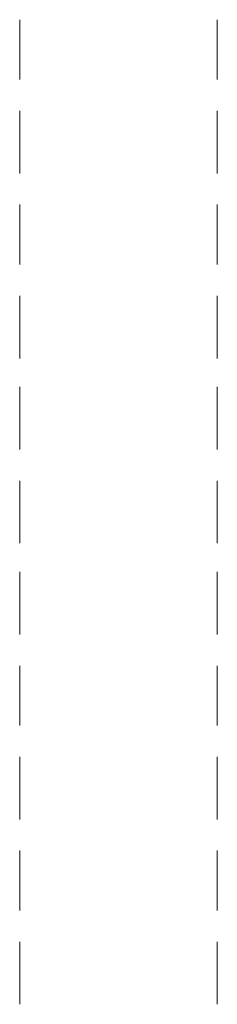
# Model space of a CAD drawing. Header units: inches. Extents: x 1504 to 12593, y -807 to 3183.
# Tile 64 of 256: x 2961 to 2993, y 1092 to 1251. Entities that reach past the tile are written whole.
import ezdxf

# ---------------------------------------------------------------- set-up
doc = ezdxf.new("R2010")
doc.units = ezdxf.units.IN
doc.header["$MEASUREMENT"] = 0
doc.layers.add('at_Entity', color=7, linetype='Continuous')

msp = doc.modelspace()

# ---------------------------------------------------------------- linework, layer by layer
at = {"layer": 'at_Entity', "color": 7, "lineweight": 15}
for p, q in [((2960.75, 1251.31), (2960.75, 1241.6)), ((2992.83, 1251.31), (2992.83, 1241.6)), ((2960.75, 1236.53), (2960.75, 1226.39)), ((2992.83, 1236.53), (2992.83, 1226.39)), ((2960.75, 1221.32), (2960.75, 1211.61)), ((2992.83, 1221.32), (2992.83, 1211.61)), ((2960.75, 1206.54), (2960.75, 1196.4)), ((2992.83, 1206.54), (2992.83, 1196.4)), ((2960.75, 1191.76), (2960.75, 1181.62)), ((2992.83, 1191.76), (2992.83, 1181.62)), ((2960.75, 1176.55), (2960.75, 1166.41)), ((2992.83, 1176.55), (2992.83, 1166.41)), ((2960.75, 1161.76), (2960.75, 1151.63)), ((2992.83, 1161.76), (2992.83, 1151.63)), ((2960.75, 1146.56), (2960.75, 1136.84)), ((2992.83, 1146.56), (2992.83, 1136.84)), ((2960.75, 1131.77), (2960.75, 1121.64)), ((2992.83, 1131.77), (2992.83, 1121.64)), ((2960.75, 1116.57), (2960.75, 1106.85)), ((2992.83, 1116.57), (2992.83, 1106.85)), ((2960.75, 1101.79), (2960.75, 1091.65)), ((2992.83, 1101.79), (2992.83, 1091.65))]:
    msp.add_line(p, q, dxfattribs=at)

doc.saveas('drawing.dxf')
